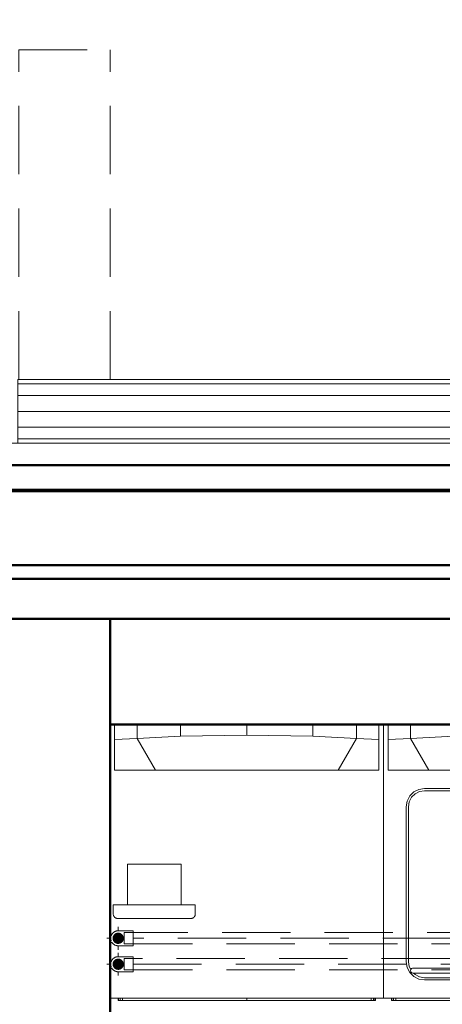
# Model space of a CAD drawing. Header units: millimetres. Extents: x 26623 to 48924, y 4737 to 39091.
# Tile 65 of 91: x 33865 to 34792, y 36894 to 39054. Entities that reach past the tile are written whole.
import ezdxf

# ---------------------------------------------------------------- set-up
doc = ezdxf.new("R2010")
doc.units = ezdxf.units.MM
doc.linetypes.add('ADSK_Скрыто', pattern=[300, 150, -150])
doc.linetypes.add('ADSK_Штриховая_ш3 п1_5', pattern=[225, 150, -75])
for name, color, linetype, lineweight in [('A-DETL-____-HDLN', 90, 'ADSK_Скрыто', 9), ('A-DETL-____-MBND', 5, 'ADSK_Штриховая_ш3 п1_5', 20), ('A-PART-____-MCUT', 2, 'Continuous', 50), ('A-PART-____-OTLN', 2, 'Continuous', 20), ('A-ROOF-____-MCUT', 132, 'Continuous', 50), ('A-ROOF-____-OTLN', 132, 'Continuous', 20), ('A-WALL-____-MCUT', 113, 'Continuous', 50), ('A-WALL-____-OTLN', 113, 'Continuous', 20), ('M-EQPM-____-OTLN', 50, 'Continuous', 20), ('Q-SPCQ-____-OTLN', 91, 'Continuous', 20)]:
    doc.layers.add(name, color=color, linetype=linetype, lineweight=lineweight)

# ---------------------------------------------------------------- blocks, each defined once
blk = doc.blocks.new('Прямая форма - V line-611083-В_Этаж 03_Водопровод')
at = {"layer": 'A-DETL-____-MBND', "color": 253}
for p, q in [((507, 200), (1230, 200)), ((507, 200), (1230, 200)), ((1230, 200), (1230, 0)), ((1230, 200), (1230, 0)), ((507, 0), (1230, 0)), ((507, 0), (1230, 0))]:
    blk.add_line(p, q, dxfattribs=at)
blk = doc.blocks.new('Прямая форма - SW - 012-611084-В_Этаж 03_Водопровод')
blk.add_blockref('Прямая форма - V line-611083-В_Этаж 03_Водопровод', (0, 0))
blk = doc.blocks.new('Family - V line-612029-В_Этаж 03_Водопровод')
at = {"layer": 'A-ROOF-____-MCUT', "color": 9}
for p, q in [((1966, 4373), (-1955.5, 4373)), ((-1955.5, 4316.4), (1966, 4316.4))]:
    blk.add_line(p, q, dxfattribs=at)
at = {"layer": 'A-ROOF-____-OTLN', "color": 253}
blk.add_line((1938.1, 4421.2), (-1927.7, 4421.2), dxfattribs=at)
blk = doc.blocks.new('Family - RT - 006-612030-В_Этаж 03_Водопровод')
blk.add_blockref('Family - V line-612029-В_Этаж 03_Водопровод', (0, 0))
blk = doc.blocks.new('Family - V line-612035-В_Этаж 03_Водопровод')
at = {"layer": 'A-ROOF-____-MCUT', "color": 9}
for p, q in [((2001.5, 4319.3), (-2011.2, 4319.3)), ((-2011.2, 4154.2), (2001.5, 4154.2)), ((2001.5, 4124.2), (-2012.4, 4124.2)), ((-2012.4, 4036.4), (2001.5, 4036.4))]:
    blk.add_line(p, q, dxfattribs=at)
blk = doc.blocks.new('Family - RT - 006-612036-В_Этаж 03_Водопровод')
blk.add_blockref('Family - V line-612035-В_Этаж 03_Водопровод', (0, 0))
blk = doc.blocks.new('Прямая форма - Masonry Block - Structural-612389-В_Этаж 03_Водопровод')
at = {"layer": 'A-WALL-____-MCUT', "color": 9}
for p, q in [((2160, -100), (1964.3, -100)), ((1964.3, -100), (1964.3, -167.8)), ((2160, -400), (2160, -100)), ((1964.3, -167.8), (0, -167.8)), ((0, -167.8), (0, -400)), ((0, -400), (2160, -400))]:
    blk.add_line(p, q, dxfattribs=at)
at = {"layer": 'A-WALL-____-OTLN', "color": 253}
for p, q in [((1925.2, -100), (1802.6, -100)), ((1964.3, -167.8), (1925.2, -100)), ((1925.2, -100), (1964.3, -100))]:
    blk.add_line(p, q, dxfattribs=at)
blk = doc.blocks.new('Прямая форма - Insulation - Thermal Break-612391-В_Этаж 03_Водопровод')
at = {"layer": 'A-WALL-____-MCUT', "color": 9}
for p, q in [((2160, -50), (-200, -50)), ((-200, -80), (2160, -80))]:
    blk.add_line(p, q, dxfattribs=at)
blk = doc.blocks.new('Прямая форма - SW - 004-612393-В_Этаж 03_Водопровод')
for name in ['Прямая форма - Insulation - Thermal Break-612391-В_Этаж 03_Водопровод', 'Прямая форма - Masonry Block - Structural-612389-В_Этаж 03_Водопровод']:
    blk.add_blockref(name, (0, 0))
blk = doc.blocks.new('Family - Masonry Block - Structural-612395-В_Этаж 03_Водопровод')
at = {"layer": 'A-PART-____-MCUT', "color": 9}
for p, q in [((2160, -100), (1964.3, -100)), ((1964.3, -100), (1964.3, -167.8)), ((2160, -400), (2160, -100)), ((1964.3, -167.8), (0, -167.8)), ((0, -167.8), (0, -400)), ((0, -400), (2160, -400))]:
    blk.add_line(p, q, dxfattribs=at)
at = {"layer": 'A-PART-____-OTLN', "color": 253}
for p, q in [((1925.2, -100), (1802.6, -100)), ((1964.3, -167.8), (1925.2, -100)), ((1925.2, -100), (1964.3, -100))]:
    blk.add_line(p, q, dxfattribs=at)
blk = doc.blocks.new('Family - Insulation - Thermal Break-612399-В_Этаж 03_Водопровод')
at = {"layer": 'A-PART-____-MCUT', "color": 9}
for p, q in [((2160, -50), (-200, -50)), ((-200, -80), (2160, -80))]:
    blk.add_line(p, q, dxfattribs=at)
blk = doc.blocks.new('Прямая форма - V line-612508-В_Этаж 03_Водопровод')
at = {"layer": 'M-EQPM-____-OTLN', "color": 253}
for p, q in [((-300, -600), (-300, 0)), ((-290, -32.6), (-290, 0)), ((-240.8, -30.3), (-240.8, 0)), ((-240.8, 0), (-240.8, -30.3)), ((-145.3, -25.6), (-145.3, 0)), ((0, -23.3), (0, 0)), ((145.3, 0), (145.3, -25.6)), ((240.8, 0), (240.8, -30.3)), ((240.8, -30.3), (240.8, 0)), ((290, 0), (290, -32.6)), ((300, -600), (300, 0)), ((-290, -32.6), (-240.8, -30.3)), ((-290, -100), (-290, -32.6)), ((-145.3, -25.6), (-240.8, -30.3)), ((-200.7, -100), (-240.8, -30.3)), ((-240.8, -30.3), (-200.7, -100)), ((0, -23.3), (-145.3, -25.6)), ((145.3, -25.6), (0, -23.3)), ((145.3, -25.6), (240.8, -30.3)), ((240.8, -30.3), (200.7, -100)), ((200.7, -100), (240.8, -30.3)), ((240.8, -30.3), (290, -32.6)), ((290, -32.6), (290, -100)), ((-200.7, -100), (-290, -100)), ((200.7, -100), (-200.7, -100)), ((290, -100), (200.7, -100)), ((-242.4, -156.5), (-233.5, -147.6)), ((-233.5, -147.6), (-222.4, -142)), ((-220.8, -146.7), (-230.6, -151.7)), ((-222.4, -142), (-210, -140)), ((-210, -145), (-220.8, -146.7)), ((-210, -140), (210, -140)), ((210, -145), (-210, -145)), ((210, -140), (222.4, -142)), ((220.8, -146.7), (210, -145)), ((230.6, -151.7), (220.8, -146.7)), ((222.4, -142), (233.5, -147.6)), ((233.5, -147.6), (242.4, -156.5)), ((-250, -180), (-248, -167.6)), ((-248, -167.6), (-242.4, -156.5)), ((-245, -180), (-243.3, -169.2)), ((-238.3, -159.4), (-243.3, -169.2)), ((-230.6, -151.7), (-238.3, -159.4)), ((238.3, -159.4), (230.6, -151.7)), ((243.3, -169.2), (238.3, -159.4)), ((242.4, -156.5), (248, -167.6)), ((245, -180), (243.3, -169.2)), ((248, -167.6), (250, -180)), ((-250, -520), (-250, -180)), ((-245, -520), (-245, -180)), ((245, -520), (245, -180)), ((250, -180), (250, -520)), ((-248, -532.4), (-250, -520)), ((-242.4, -543.5), (-248, -532.4)), ((-245, -520), (-243.3, -530.8)), ((-243.3, -530.8), (-239.9, -537.4)), ((-239.9, -537.2), (-240.4, -539.8)), ((-240.4, -539.8), (-239.7, -542.4)), ((-238.3, -535.1), (-239.9, -537.2)), ((-236.1, -534.2), (-238.3, -535.1)), ((-236.1, -534.2), (236.1, -534.2)), ((236.1, -534.2), (238.3, -535.1)), ((239.9, -537.2), (238.3, -535.1)), ((239.7, -542.4), (240.4, -539.8)), ((239.9, -537.4), (243.3, -530.8)), ((240.4, -539.8), (239.9, -537.2)), ((248, -532.4), (242.4, -543.5)), ((243.3, -530.8), (245, -520)), ((250, -520), (248, -532.4)), ((-233.5, -552.4), (-242.4, -543.5)), ((-239.7, -542.4), (-238, -544.3)), ((-238, -544.3), (-235.7, -545)), ((-235.7, -545), (-85.7, -545)), ((-233.9, -545), (-230.6, -548.3)), ((-222.4, -558), (-233.5, -552.4)), ((-230.6, -548.3), (-220.8, -553.3)), ((-210, -560), (-222.4, -558)), ((-220.8, -553.3), (-210, -555)), ((-210, -555), (-85.7, -555)), ((210, -560), (-210, -560)), ((-85.7, -545), (-85.7, -555)), ((-85.7, -555), (85.7, -555)), ((85.7, -555), (85.7, -545)), ((85.7, -545), (235.7, -545)), ((85.7, -555), (210, -555)), ((210, -555), (220.8, -553.3)), ((222.4, -558), (210, -560)), ((220.8, -553.3), (230.6, -548.3)), ((233.5, -552.4), (222.4, -558)), ((230.6, -548.3), (233.9, -545)), ((242.4, -543.5), (233.5, -552.4)), ((235.7, -545), (238, -544.3)), ((238, -544.3), (239.7, -542.4)), ((-300, -600), (300, -600)), ((-282.6, -600), (-282.6, -605)), ((-281.3, -600), (-281.3, -605)), ((-277.8, -600), (-277.8, -605)), ((-273, -600), (-273, -605)), ((0, -600), (0, -605)), ((273, -605), (273, -600)), ((277.8, -605), (277.8, -600)), ((281.3, -600), (281.3, -605)), ((282.6, -600), (282.6, -605)), ((-281.3, -605), (-282.6, -605)), ((-277.8, -605), (-281.3, -605)), ((-273, -605), (-277.8, -605)), ((-273, -605), (0, -605)), ((0, -605), (273, -605)), ((277.8, -605), (273, -605)), ((281.3, -605), (277.8, -605)), ((282.6, -605), (281.3, -605))]:
    blk.add_line(p, q, dxfattribs=at)
blk = doc.blocks.new('Прямая форма - FU - 055-612509-В_Этаж 03_Водопровод')
blk.add_blockref('Прямая форма - V line-612508-В_Этаж 03_Водопровод', (0, 0))
blk = doc.blocks.new('Прямая форма - V line-612541-В_Этаж 03_Водопровод')
at = {"layer": 'A-WALL-____-MCUT', "color": 9}
for p, q in [((7702.2, 0), (7702.2, 200)), ((400, 0), (7702.2, 0))]:
    blk.add_line(p, q, dxfattribs=at)
blk = doc.blocks.new('Прямая форма - SW - 019-612542-В_Этаж 03_Водопровод')
blk.add_blockref('Прямая форма - V line-612541-В_Этаж 03_Водопровод', (0, 0))
blk = doc.blocks.new('Прямая форма - V line-612855-В_Этаж 03_Водопровод')
at = {"layer": 'Q-SPCQ-____-OTLN', "color": 253}
for p, q in [((-140, 1851.6), (-130.6, 1851.6)), ((-130.6, -60.6), (-130.6, 1851.6)), ((-130.6, 1851.6), (-105, 1851.6)), ((-105, -35), (-105, 1851.6)), ((-105, 1851.6), (-70, 1851.6)), ((-70, 0), (-70, 1851.6)), ((-70, 1851.6), (-35, 1851.6)), ((-35, 35), (-35, 1851.6)), ((-35, 1851.6), (-9.4, 1851.6)), ((-9.4, 60.6), (-9.4, 1851.6)), ((-9.4, 1851.6), (0, 1851.6)), ((0, 1851.6), (0, 70)), ((0, 70), (-9.4, 60.6)), ((-9.4, 60.6), (0, 70)), ((0, 70), (789, 70)), ((789, 70), (789, 60.6)), ((-9.4, 60.6), (-35, 35)), ((-35, 35), (-9.4, 60.6)), ((-9.4, 60.6), (789, 60.6)), ((577, 35), (585.3, 43.3)), ((585.3, 43.3), (577, 35)), ((585.3, 43.3), (610.3, 50)), ((610.3, 50), (585.3, 43.3)), ((610.3, 50), (635.3, 43.3)), ((635.3, 43.3), (610.3, 50)), ((635.3, 43.3), (643.6, 35)), ((643.6, 35), (635.3, 43.3)), ((789, 60.6), (789, 35)), ((-35, 35), (-70, 0)), ((-70, 0), (-35, 35)), ((577, 35), (-35, 35)), ((560.3, 0), (567, 25)), ((567, 25), (560.3, 0)), ((567, 25), (577, 35)), ((577, 35), (567, 25)), ((643.6, 35), (653.6, 25)), ((789, 35), (643.6, 35)), ((653.6, 25), (643.6, 35)), ((653.6, 25), (660.3, 0)), ((660.3, 0), (653.6, 25)), ((789, 35), (789, 0)), ((-105, -35), (-70, 0)), ((560.3, 0), (-70, 0)), ((567, -25), (560.3, 0)), ((789, 0), (660.3, 0)), ((789, 0), (789, -35)), ((-70, 0), (-105, -35)), ((560.3, 0), (567, -25)), ((660.3, 0), (653.6, -25)), ((653.6, -25), (660.3, 0)), ((-105, -35), (-130.6, -60.6)), ((-130.6, -60.6), (-105, -35)), ((577, -35), (-105, -35)), ((577, -35), (567, -25)), ((567, -25), (577, -35)), ((585.3, -43.3), (577, -35)), ((577, -35), (585.3, -43.3)), ((643.6, -35), (635.3, -43.3)), ((635.3, -43.3), (643.6, -35)), ((653.6, -25), (643.6, -35)), ((643.6, -35), (653.6, -25)), ((789, -35), (643.6, -35)), ((789, -35), (789, -60.6)), ((-130.6, -60.6), (-140, -70)), ((-140, -70), (-130.6, -60.6)), ((789, -60.6), (-130.6, -60.6)), ((610.3, -50), (585.3, -43.3)), ((585.3, -43.3), (610.3, -50)), ((635.3, -43.3), (610.3, -50)), ((610.3, -50), (635.3, -43.3)), ((789, -60.6), (789, -70)), ((789, -70), (-140, -70))]:
    blk.add_line(p, q, dxfattribs=at)
blk = doc.blocks.new('Прямая форма - FU - 047-612856-В_Этаж 03_Водопровод')
blk.add_blockref('Прямая форма - V line-612855-В_Этаж 03_Водопровод', (0, 0))
blk = doc.blocks.new('Прямая форма - V line-613052-В_Этаж 03_Водопровод')
at = {"layer": 'M-EQPM-____-OTLN', "color": 253}
for p, q in [((-590, 567.4), (-590, 600)), ((-540.8, 569.7), (-540.8, 600)), ((-540.8, 600), (-540.8, 569.7)), ((-445.3, 574.4), (-445.3, 600)), ((-300, 576.7), (-300, 600)), ((-154.7, 600), (-154.7, 574.4)), ((-59.2, 600), (-59.2, 569.7)), ((-59.2, 569.7), (-59.2, 600)), ((-10, 600), (-10, 567.4)), ((0, 0), (0, 600)), ((-590, 567.4), (-540.8, 569.7)), ((-590, 500), (-590, 567.4)), ((-445.3, 574.4), (-540.8, 569.7)), ((-500.7, 500), (-540.8, 569.7)), ((-540.8, 569.7), (-500.7, 500)), ((-300, 576.7), (-445.3, 574.4)), ((-154.7, 574.4), (-300, 576.7)), ((-154.7, 574.4), (-59.2, 569.7)), ((-59.2, 569.7), (-99.3, 500)), ((-99.3, 500), (-59.2, 569.7)), ((-59.2, 569.7), (-10, 567.4)), ((-10, 567.4), (-10, 500)), ((-500.7, 500), (-590, 500)), ((-99.3, 500), (-500.7, 500)), ((-10, 500), (-99.3, 500)), ((-600, 0), (0, 0)), ((-582.6, 0), (-582.6, -5)), ((-581.3, 0), (-581.3, -5)), ((-577.8, 0), (-577.8, -5)), ((-573, 0), (-573, -5)), ((-300, 0), (-300, -5)), ((-27, -5), (-27, 0)), ((-22.2, -5), (-22.2, 0)), ((-18.7, 0), (-18.7, -5)), ((-17.4, 0), (-17.4, -5)), ((-581.3, -5), (-582.6, -5)), ((-577.8, -5), (-581.3, -5)), ((-573, -5), (-577.8, -5)), ((-573, -5), (-300, -5)), ((-300, -5), (-27, -5)), ((-22.2, -5), (-27, -5)), ((-18.7, -5), (-22.2, -5)), ((-17.4, -5), (-18.7, -5))]:
    blk.add_line(p, q, dxfattribs=at)
blk = doc.blocks.new('Прямая форма - FU - 056-613053-В_Этаж 03_Водопровод')
blk.add_blockref('Прямая форма - V line-613052-В_Этаж 03_Водопровод', (0, 0))
blk = doc.blocks.new('V line_ifc_RVT-1-В_Этаж 03_Водопровод')
at = {"layer": 'A-PART-____-OTLN', "color": 253, "lineweight": 20}
for name in ['Family - Insulation - Thermal Break-612399-В_Этаж 03_Водопровод', 'Family - Masonry Block - Structural-612395-В_Этаж 03_Водопровод']:
    blk.add_blockref(name, (34063.2, 37907.6), dxfattribs=at)
at = {"layer": 'A-ROOF-____-OTLN', "color": 253, "lineweight": 20}
for name, p in [('Family - RT - 006-612030-В_Этаж 03_Водопровод', (33853.7, 33703.4)), ('Family - RT - 006-612036-В_Этаж 03_Водопровод', (33864.4, 33703.4))]:
    blk.add_blockref(name, p, dxfattribs=at)
at = {"layer": 'A-WALL-____-OTLN', "color": 253, "lineweight": 20, "rotation": 90}
for name, p in [('Прямая форма - SW - 012-611084-В_Этаж 03_Водопровод', (34063.2, 37757.6)), ('Прямая форма - SW - 019-612542-В_Этаж 03_Водопровод', (34063.2, 30037.6))]:
    blk.add_blockref(name, p, dxfattribs=at)
at = {"layer": 'A-WALL-____-OTLN', "color": 253, "lineweight": 20}
blk.add_blockref('Прямая форма - SW - 004-612393-В_Этаж 03_Водопровод', (34063.2, 37907.6), dxfattribs=at)
at = {"layer": 'M-EQPM-____-OTLN', "color": 253, "lineweight": 20}
for name, p in [('Прямая форма - FU - 056-613053-В_Этаж 03_Водопровод', (34663.2, 36907.6)), ('Прямая форма - FU - 055-612509-В_Этаж 03_Водопровод', (34963.2, 37507.6))]:
    blk.add_blockref(name, p, dxfattribs=at)
at = {"layer": 'Q-SPCQ-____-OTLN', "color": 253, "lineweight": 20, "rotation": 90}
blk.add_blockref('Прямая форма - FU - 047-612856-В_Этаж 03_Водопровод', (35712.4, 38264.6), dxfattribs=at)
blk = doc.blocks.new('ADSK_Бытовой вентилятор накладной - 200-1631725-В_Этаж 03_Водопровод')
at = {"layer": 'M-EQPM-____-OTLN', "color": 5}
for p, q in [((38496.4, 35525.5), (38496.4, 35505.5)), ((38666.4, 35535.5), (38506.4, 35535.5)), ((38676.4, 35505.5), (38676.4, 35525.5)), ((38676.4, 35505.5), (38496.4, 35505.5)), ((38527.4, 35505.5), (38527.4, 35416.5)), ((38645.4, 35416.5), (38645.4, 35505.5)), ((38527.4, 35416.5), (38586.4, 35416.5)), ((38586.4, 35416.5), (38645.4, 35416.5))]:
    blk.add_line(p, q, dxfattribs=at)
for points, knots in [([(38496.4, 35525.5), (38496.4, 35526.3), (38496.5, 35527.6), (38497.1, 35529.3), (38497.7, 35530.5), (38498.3, 35531.4), (38498.8, 35532.1), (38499.4, 35532.7), (38500.1, 35533.3), (38500.8, 35533.8), (38501.5, 35534.2), (38502.5, 35534.7), (38504.2, 35535.3), (38505.5, 35535.5), (38506.4, 35535.5)], [-1, -1, -1, -1, -0.833333, -0.75, -0.666667, -0.583333, -0.541667, -0.5, -0.416667, -0.375, -0.333333, -0.25, -0.166667, 0, 0, 0, 0]), ([(38666.4, 35535.5), (38667.2, 35535.5), (38668.5, 35535.3), (38670.2, 35534.7), (38671.2, 35534.2), (38671.9, 35533.8), (38672.6, 35533.3), (38673.3, 35532.7), (38673.9, 35532.1), (38674.4, 35531.4), (38675, 35530.5), (38675.6, 35529.3), (38676.2, 35527.6), (38676.4, 35526.3), (38676.4, 35525.5)], [0, 0, 0, 0, 0.166667, 0.25, 0.333333, 0.375, 0.416667, 0.5, 0.541667, 0.583333, 0.666667, 0.75, 0.833333, 1, 1, 1, 1])]:
    blk.add_open_spline(points, degree=3, knots=knots, dxfattribs=at)
blk = doc.blocks.new('ADSK_Полипропилен_Отвод - Универсальный-1631752-В_Этаж 03_Водопровод')
at = {"layer": 'A-DETL-____-MBND', "color": 220}
for p, q in [((34114, 36998.6), (34081, 36998.6)), ((34114, 36982.1), (34114, 36998.6)), ((34114, 36965.6), (34114, 36982.1)), ((34081, 36965.6), (34114, 36965.6))]:
    blk.add_line(p, q, dxfattribs=at)
for start, end in [(90, 157.9572), (180, 201.1693), (210, 270)]:
    blk.add_arc((34081, 36982.1), 16.5, start, end, dxfattribs=at)
blk = doc.blocks.new('ADSK_Полипропилен_Отвод - Универсальный-V43-В_Этаж 03_Водопровод')
at = {"layer": 'A-DETL-____-MBND', "color": 150}
for p, q in [((34114, 37055.5), (34081, 37055.5)), ((34114, 37039), (34114, 37055.5)), ((34114, 37022.5), (34114, 37039)), ((34081, 37022.5), (34114, 37022.5))]:
    blk.add_line(p, q, dxfattribs=at)
for start, end in [(180, 201.1693), (90, 157.9572), (210, 270)]:
    blk.add_arc((34081, 37039), 16.5, start, end, dxfattribs=at)

msp = doc.modelspace()

# ---------------------------------------------------------------- hatches: boundary and pattern name
at = {"layer": 'A-DETL-____-MBND', "linetype": 'Continuous'}
for points in [[(34081, 37026.5), (34085.6, 37027.5), (34087.2, 37028.1), (34089.8, 37030.1), (34091.8, 37032.7), (34093.1, 37035.7), (34093.5, 37039), (34093.1, 37042.2), (34091.8, 37045.2), (34089.8, 37047.8), (34085.6, 37050.5), (34084.2, 37051), (34081, 37051.5), (34077.8, 37051), (34074.7, 37049.8), (34072.2, 37047.8), (34070.2, 37045.2), (34068.9, 37042.2), (34068.5, 37039), (34068.9, 37035.7), (34070.2, 37032.7), (34072.2, 37030.1), (34074.7, 37028.1), (34077.8, 37026.9)], [(34081, 36969.6), (34084.2, 36970), (34087.2, 36971.2), (34089.8, 36973.2), (34091.8, 36975.8), (34093.1, 36978.8), (34093.5, 36982.1), (34093.1, 36985.3), (34091.8, 36988.3), (34089.8, 36990.9), (34087.2, 36992.9), (34084.2, 36994.1), (34081, 36994.6), (34077.8, 36994.1), (34074.7, 36992.9), (34072.2, 36990.9), (34070.2, 36988.3), (34068.9, 36985.3), (34068.5, 36982.1), (34069, 36978.8), (34070.2, 36975.8), (34072.2, 36973.2), (34074.7, 36971.2), (34077.8, 36970)]]:
    msp.add_hatch(color=256, dxfattribs=at).paths.add_polyline_path(points)

# ---------------------------------------------------------------- linework, layer by layer
at = {"layer": 'A-DETL-____-HDLN', "color": 140}
msp.add_line((34094, 37051.5), (34094, 37026.5), dxfattribs=at)
at = {"layer": 'A-DETL-____-HDLN', "color": 210}
msp.add_line((34094, 36994.6), (34094, 36969.6), dxfattribs=at)
at = {"layer": 'A-DETL-____-MBND', "color": 150}
for p, q in [((34081, 37055.5), (34081, 37064)), ((34056, 37039), (34064.5, 37039)), ((35584.1, 37051.5), (34094, 37051.5)), ((35487.1, 37039), (34114, 37039)), ((34081, 37014), (34081, 37022.5)), ((34094, 37026.5), (35584.1, 37026.5))]:
    msp.add_line(p, q, dxfattribs=at)
at = {"layer": 'A-DETL-____-MBND', "color": 220}
for p, q in [((34081, 36998.6), (34081, 37007.1)), ((35484.1, 36994.6), (34094, 36994.6)), ((34056, 36982.1), (34064.5, 36982.1)), ((34094, 36969.6), (35484.1, 36969.6)), ((34114, 36982.1), (35464.1, 36982.1)), ((34081, 36957.1), (34081, 36965.6))]:
    msp.add_line(p, q, dxfattribs=at)

# ---------------------------------------------------------------- block references
at = {"lineweight": 9}
msp.add_blockref('V line_ifc_RVT-1-В_Этаж 03_Водопровод', (0, 0), dxfattribs=at)
at = {"layer": 'A-DETL-____-MBND', "color": 150}
msp.add_blockref('ADSK_Полипропилен_Отвод - Универсальный-V43-В_Этаж 03_Водопровод', (0, 0), dxfattribs=at)
at = {"layer": 'A-DETL-____-MBND', "color": 220}
msp.add_blockref('ADSK_Полипропилен_Отвод - Универсальный-1631752-В_Этаж 03_Водопровод', (0, 0), dxfattribs=at)
at = {"layer": 'M-EQPM-____-OTLN', "color": 5, "rotation": 180}
msp.add_blockref('ADSK_Бытовой вентилятор накладной - 200-1631725-В_Этаж 03_Водопровод', (72746.6, 72617.8), dxfattribs=at)

doc.saveas('drawing.dxf')
